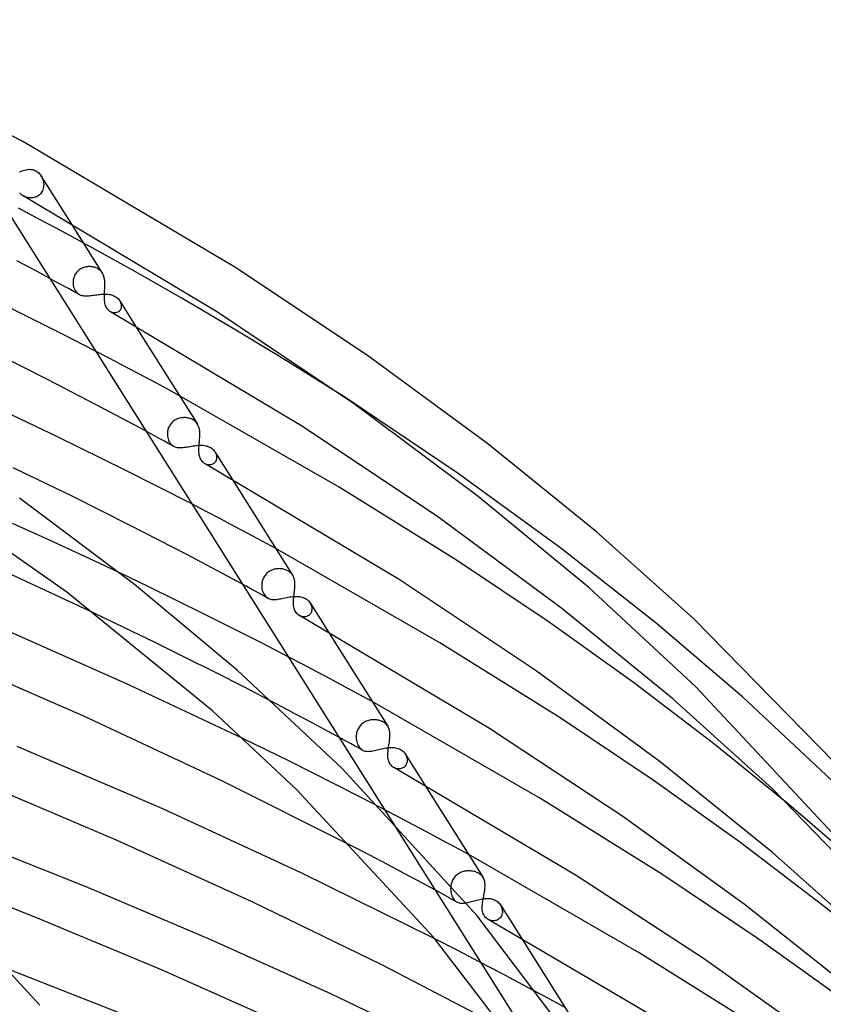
# Model space of a CAD drawing. Header units: millimetres. Extents: x -657 to 657, y -323 to 528.
# Tile 108 of 131: x 296 to 364, y 390 to 473. Entities that reach past the tile are written whole.
import ezdxf

# ---------------------------------------------------------------- set-up
doc = ezdxf.new("R2010")
doc.units = ezdxf.units.MM
doc.layers.add('HIDDEN', color=7, linetype='Continuous')
doc.layers.add('THICK', color=7, linetype='Continuous')

msp = doc.modelspace()

# ---------------------------------------------------------------- linework, layer by layer
at = {"layer": 'HIDDEN'}
for p, q in [((295.67, 460.14), (295.78, 460.185)), ((295.78, 460.185), (295.887, 460.225)), ((295.887, 460.225), (295.994, 460.262)), ((295.994, 460.262), (296.099, 460.293)), ((296.099, 460.293), (296.203, 460.318)), ((296.203, 460.318), (296.306, 460.338)), ((296.306, 460.338), (296.406, 460.351)), ((296.406, 460.351), (296.506, 460.357)), ((296.506, 460.357), (296.603, 460.356)), ((296.603, 460.356), (296.699, 460.347)), ((296.699, 460.347), (296.793, 460.33)), ((296.793, 460.33), (296.884, 460.305)), ((296.884, 460.305), (296.973, 460.271)), ((296.973, 460.271), (297.059, 460.228)), ((297.059, 460.228), (297.143, 460.176)), ((297.143, 460.176), (297.222, 460.116)), ((297.222, 460.116), (297.297, 460.048)), ((297.297, 460.048), (297.368, 459.973)), ((297.368, 459.973), (297.433, 459.892)), ((297.433, 459.892), (297.492, 459.804)), ((297.488, 459.81), (300.01, 455.805)), ((297.492, 459.804), (297.546, 459.71)), ((297.546, 459.71), (297.593, 459.612)), ((297.593, 459.612), (297.633, 459.51)), ((297.633, 459.51), (297.665, 459.404)), ((297.665, 459.404), (297.69, 459.297)), ((297.69, 459.297), (297.707, 459.187)), ((297.509, 458.363), (297.443, 458.282)), ((297.567, 458.452), (297.509, 458.363)), ((297.616, 458.548), (297.567, 458.452)), ((297.655, 458.648), (297.616, 458.548)), ((297.684, 458.752), (297.655, 458.648)), ((297.704, 458.858), (297.684, 458.752)), ((297.714, 458.967), (297.704, 458.858)), ((297.707, 459.187), (297.715, 459.077)), ((297.715, 459.077), (297.714, 458.967)), ((296.093, 458.051), (296.001, 458.096)), ((296.188, 458.014), (296.093, 458.051)), ((296.286, 457.983), (296.188, 458.014)), ((296.387, 457.961), (296.286, 457.983)), ((296.49, 457.946), (296.387, 457.961)), ((296.594, 457.939), (296.49, 457.946)), ((296.699, 457.941), (296.594, 457.939)), ((296.803, 457.951), (296.699, 457.941)), ((296.906, 457.97), (296.803, 457.951)), ((297.007, 457.999), (296.906, 457.97)), ((297.105, 458.037), (297.007, 457.999)), ((297.198, 458.084), (297.105, 458.037)), ((297.286, 458.141), (297.198, 458.084)), ((297.369, 458.207), (297.286, 458.141)), ((297.443, 458.282), (297.369, 458.207)), ((297.429, 456.089), (295.576, 457.064)), ((299.257, 455.116), (297.429, 456.089)), ((301.056, 454.145), (299.257, 455.116)), ((300.596, 451.742), (300.537, 451.681)), ((300.659, 451.8), (300.596, 451.742)), ((300.727, 451.853), (300.659, 451.8)), ((300.797, 451.902), (300.727, 451.853)), ((300.871, 451.946), (300.797, 451.902)), ((300.946, 451.985), (300.871, 451.946)), ((301.024, 452.019), (300.946, 451.985)), ((301.104, 452.048), (301.024, 452.019)), ((301.186, 452.073), (301.104, 452.048)), ((301.268, 452.092), (301.186, 452.073)), ((301.351, 452.107), (301.268, 452.092)), ((301.434, 452.117), (301.351, 452.107)), ((301.517, 452.122), (301.434, 452.117)), ((301.599, 452.123), (301.517, 452.122)), ((301.681, 452.12), (301.599, 452.123)), ((301.762, 452.112), (301.681, 452.12)), ((301.841, 452.1), (301.762, 452.112)), ((301.918, 452.084), (301.841, 452.1)), ((301.994, 452.065), (301.918, 452.084)), ((302.067, 452.041), (301.994, 452.065)), ((302.138, 452.014), (302.067, 452.041)), ((302.207, 451.984), (302.138, 452.014)), ((302.272, 451.95), (302.207, 451.984)), ((302.342, 451.908), (302.272, 451.95)), ((302.407, 451.863), (302.342, 451.908)), ((302.469, 451.813), (302.407, 451.863)), ((302.526, 451.76), (302.469, 451.813)), ((302.58, 451.703), (302.526, 451.76)), ((302.629, 451.642), (302.58, 451.703)), ((298.644, 450.904), (298.229, 451.128)), ((299.059, 450.679), (298.644, 450.904)), ((300.208, 450.932), (300.201, 450.852)), ((300.219, 451.012), (300.208, 450.932)), ((300.235, 451.091), (300.219, 451.012)), ((300.255, 451.171), (300.235, 451.091)), ((300.281, 451.249), (300.255, 451.171)), ((300.311, 451.326), (300.281, 451.249)), ((300.346, 451.402), (300.311, 451.326)), ((300.387, 451.476), (300.346, 451.402)), ((300.433, 451.548), (300.387, 451.476)), ((300.483, 451.616), (300.433, 451.548)), ((300.537, 451.681), (300.483, 451.616)), ((302.673, 451.577), (302.629, 451.642)), ((299.473, 450.453), (299.059, 450.679)), ((299.886, 450.228), (299.473, 450.453)), ((300.298, 450.002), (299.886, 450.228)), ((300.201, 450.852), (300.2, 450.737)), ((300.2, 450.737), (300.207, 450.623)), ((300.207, 450.623), (300.223, 450.511)), ((300.223, 450.511), (300.248, 450.403)), ((300.248, 450.403), (300.282, 450.299)), ((300.282, 450.299), (300.322, 450.202)), ((300.322, 450.202), (300.37, 450.111)), ((300.37, 450.111), (300.425, 450.028)), ((300.425, 450.028), (300.486, 449.953)), ((300.71, 449.776), (300.298, 450.002)), ((300.486, 449.953), (300.554, 449.886)), ((300.554, 449.886), (300.627, 449.828)), ((300.627, 449.828), (300.705, 449.779)), ((300.705, 449.779), (300.781, 449.741)), ((300.781, 449.741), (300.86, 449.711)), ((300.86, 449.711), (300.943, 449.687)), ((300.943, 449.687), (301.03, 449.669)), ((301.03, 449.669), (301.12, 449.656)), ((301.12, 449.656), (301.215, 449.649)), ((301.215, 449.649), (301.314, 449.647)), ((301.314, 449.647), (301.417, 449.65)), ((301.417, 449.65), (301.524, 449.656)), ((301.524, 449.656), (301.635, 449.666)), ((301.635, 449.666), (301.748, 449.679)), ((301.748, 449.679), (301.863, 449.694)), ((301.863, 449.694), (301.98, 449.71)), ((301.98, 449.71), (302.1, 449.726)), ((302.1, 449.726), (302.22, 449.743)), ((302.22, 449.743), (302.34, 449.758)), ((302.34, 449.758), (302.458, 449.772)), ((302.458, 449.772), (302.576, 449.783)), ((302.576, 449.783), (302.693, 449.791)), ((302.693, 449.791), (302.809, 449.796)), ((302.809, 449.796), (302.923, 449.797)), ((302.923, 449.797), (303.036, 449.793)), ((303.036, 449.793), (303.147, 449.784)), ((303.147, 449.784), (303.256, 449.77)), ((303.256, 449.77), (303.362, 449.75)), ((303.362, 449.75), (303.466, 449.723)), ((303.466, 449.723), (303.565, 449.691)), ((303.565, 449.691), (303.659, 449.652)), ((303.659, 449.652), (303.748, 449.607)), ((303.748, 449.607), (303.827, 449.559)), ((303.827, 449.559), (303.901, 449.506)), ((303.901, 449.506), (303.97, 449.448)), ((303.97, 449.448), (304.032, 449.386)), ((304.032, 449.386), (304.089, 449.319)), ((304.089, 449.319), (304.139, 449.25)), ((304.139, 449.25), (304.185, 449.171)), ((304.148, 449.236), (305.497, 447.093)), ((304.15, 448.39), (304.097, 448.337)), ((304.195, 448.452), (304.15, 448.39)), ((304.185, 449.171), (304.224, 449.089)), ((304.232, 448.52), (304.195, 448.452)), ((304.224, 449.089), (304.253, 449.005)), ((304.259, 448.593), (304.232, 448.52)), ((304.253, 449.005), (304.273, 448.921)), ((304.277, 448.671), (304.259, 448.593)), ((304.273, 448.921), (304.284, 448.836)), ((304.285, 448.752), (304.277, 448.671)), ((304.284, 448.836), (304.285, 448.752)), ((303.446, 448.261), (303.372, 448.298)), ((303.522, 448.233), (303.446, 448.261)), ((303.598, 448.214), (303.522, 448.233)), ((303.676, 448.203), (303.598, 448.214)), ((303.752, 448.202), (303.676, 448.203)), ((303.828, 448.21), (303.752, 448.202)), ((303.902, 448.228), (303.828, 448.21)), ((303.972, 448.255), (303.902, 448.228)), ((304.037, 448.292), (303.972, 448.255)), ((304.097, 448.337), (304.037, 448.292)), ((303.318, 444.338), (302.109, 444.967)), ((304.518, 443.709), (303.318, 444.338)), ((305.708, 443.08), (304.518, 443.709)), ((306.887, 442.451), (305.708, 443.08)), ((308.055, 441.824), (306.887, 442.451)), ((309.21, 441.198), (308.055, 441.824)), ((332.697, 434.68), (323.184, 441.059)), ((308.95, 439.199), (308.871, 439.158)), ((309.032, 439.234), (308.95, 439.199)), ((309.116, 439.265), (309.032, 439.234)), ((309.201, 439.29), (309.116, 439.265)), ((309.287, 439.31), (309.201, 439.29)), ((309.374, 439.325), (309.287, 439.31)), ((309.46, 439.336), (309.374, 439.325)), ((309.547, 439.341), (309.46, 439.336)), ((309.632, 439.341), (309.547, 439.341)), ((309.717, 439.338), (309.632, 439.341)), ((309.801, 439.329), (309.717, 439.338)), ((309.883, 439.317), (309.801, 439.329)), ((309.963, 439.3), (309.883, 439.317)), ((310.041, 439.28), (309.963, 439.3)), ((310.116, 439.256), (310.041, 439.28)), ((310.189, 439.228), (310.116, 439.256)), ((310.259, 439.197), (310.189, 439.228)), ((310.326, 439.162), (310.259, 439.197)), ((308.259, 438.419), (308.233, 438.336)), ((308.289, 438.501), (308.259, 438.419)), ((308.325, 438.581), (308.289, 438.501)), ((308.367, 438.66), (308.325, 438.581)), ((308.414, 438.736), (308.367, 438.66)), ((308.466, 438.809), (308.414, 438.736)), ((308.522, 438.878), (308.466, 438.809)), ((308.584, 438.943), (308.522, 438.878)), ((308.649, 439.004), (308.584, 438.943)), ((308.72, 439.06), (308.649, 439.004)), ((308.794, 439.112), (308.72, 439.06)), ((308.871, 439.158), (308.794, 439.112)), ((310.407, 439.113), (310.326, 439.162)), ((310.483, 439.059), (310.407, 439.113)), ((310.552, 438.999), (310.483, 439.059)), ((310.616, 438.935), (310.552, 438.999)), ((310.674, 438.866), (310.616, 438.935)), ((310.725, 438.792), (310.674, 438.866)), ((306.769, 437.972), (306.382, 438.182)), ((307.156, 437.762), (306.769, 437.972)), ((307.542, 437.552), (307.156, 437.762)), ((307.927, 437.341), (307.542, 437.552)), ((308.188, 438.082), (308.183, 437.998)), ((308.183, 437.998), (308.184, 437.878)), ((308.184, 437.878), (308.194, 437.76)), ((308.198, 438.166), (308.188, 438.082)), ((308.194, 437.76), (308.212, 437.646)), ((308.213, 438.251), (308.198, 438.166)), ((308.212, 437.646), (308.239, 437.537)), ((308.233, 438.336), (308.213, 438.251)), ((308.239, 437.537), (308.274, 437.434)), ((308.312, 437.131), (307.927, 437.341)), ((308.274, 437.434), (308.315, 437.337)), ((308.696, 436.92), (308.312, 437.131)), ((308.315, 437.337), (308.364, 437.247)), ((308.364, 437.247), (308.419, 437.165)), ((308.419, 437.165), (308.48, 437.09)), ((308.48, 437.09), (308.547, 437.025)), ((308.547, 437.025), (308.618, 436.969)), ((308.618, 436.969), (308.693, 436.921)), ((308.693, 436.921), (308.768, 436.885)), ((308.768, 436.885), (308.847, 436.855)), ((308.847, 436.855), (308.929, 436.832)), ((308.929, 436.832), (309.015, 436.815)), ((309.015, 436.815), (309.106, 436.804)), ((309.106, 436.804), (309.201, 436.799)), ((309.201, 436.799), (309.301, 436.8)), ((309.301, 436.8), (309.405, 436.805)), ((309.405, 436.805), (309.514, 436.814)), ((309.514, 436.814), (309.625, 436.828)), ((309.625, 436.828), (309.74, 436.844)), ((309.74, 436.844), (309.857, 436.863)), ((309.857, 436.863), (309.978, 436.883)), ((309.978, 436.883), (310.1, 436.904)), ((310.1, 436.904), (310.222, 436.925)), ((310.222, 436.925), (310.344, 436.945)), ((310.344, 436.945), (310.466, 436.963)), ((310.466, 436.963), (310.588, 436.979)), ((310.588, 436.979), (310.71, 436.991)), ((310.71, 436.991), (310.83, 437)), ((310.83, 437), (310.949, 437.004)), ((310.949, 437.004), (311.066, 437.003)), ((311.066, 437.003), (311.181, 436.997)), ((311.181, 436.997), (311.295, 436.984)), ((311.295, 436.984), (311.404, 436.965)), ((311.404, 436.965), (311.51, 436.94)), ((311.51, 436.94), (311.612, 436.907)), ((311.612, 436.907), (311.708, 436.868)), ((311.708, 436.868), (311.8, 436.822)), ((311.8, 436.822), (311.878, 436.774)), ((311.878, 436.774), (311.952, 436.721)), ((311.952, 436.721), (312.021, 436.664)), ((312.021, 436.664), (312.083, 436.601)), ((312.083, 436.601), (312.14, 436.534)), ((312.14, 436.534), (312.191, 436.464)), ((312.191, 436.464), (312.235, 436.391)), ((312.203, 436.446), (313.656, 434.139)), ((312.235, 436.391), (312.272, 436.315)), ((312.272, 436.315), (312.302, 436.238)), ((312.302, 436.238), (312.325, 436.159)), ((312.325, 436.159), (312.34, 436.079)), ((312.347, 435.921), (312.338, 435.844)), ((312.34, 436.079), (312.347, 435.999)), ((312.347, 435.999), (312.347, 435.921)), ((311.426, 435.407), (311.358, 435.442)), ((311.497, 435.378), (311.426, 435.407)), ((311.569, 435.357), (311.497, 435.378)), ((311.643, 435.343), (311.569, 435.357)), ((311.717, 435.337), (311.643, 435.343)), ((311.791, 435.339), (311.717, 435.337)), ((311.863, 435.349), (311.791, 435.339)), ((311.933, 435.367), (311.863, 435.349)), ((312, 435.392), (311.933, 435.367)), ((312.064, 435.426), (312, 435.392)), ((312.123, 435.468), (312.064, 435.426)), ((312.176, 435.516), (312.123, 435.468)), ((312.223, 435.571), (312.176, 435.516)), ((312.263, 435.632), (312.223, 435.571)), ((312.296, 435.699), (312.263, 435.632)), ((312.321, 435.77), (312.296, 435.699)), ((312.338, 435.844), (312.321, 435.77)), ((341.472, 428.3), (332.697, 434.68)), ((311.466, 431.4), (310.256, 432.032)), ((312.667, 430.769), (311.466, 431.4)), ((298.157, 428.992), (295.078, 430.389)), ((313.859, 430.138), (312.667, 430.769)), ((315.039, 429.507), (313.859, 430.138)), ((316.208, 428.878), (315.039, 429.507)), ((301.185, 427.592), (298.157, 428.992)), ((317.364, 428.25), (316.208, 428.878)), ((304.154, 426.193), (301.185, 427.592)), ((349.523, 421.953), (341.472, 428.3)), ((316.392, 425.915), (316.345, 425.835)), ((316.445, 425.992), (316.392, 425.915)), ((316.503, 426.066), (316.445, 425.992)), ((316.566, 426.134), (316.503, 426.066)), ((316.634, 426.198), (316.566, 426.134)), ((316.706, 426.258), (316.634, 426.198)), ((316.782, 426.313), (316.706, 426.258)), ((316.863, 426.362), (316.782, 426.313)), ((316.945, 426.405), (316.863, 426.362)), ((317.03, 426.443), (316.945, 426.405)), ((317.118, 426.476), (317.03, 426.443)), ((317.206, 426.502), (317.118, 426.476)), ((317.296, 426.524), (317.206, 426.502)), ((317.387, 426.54), (317.296, 426.524)), ((317.478, 426.551), (317.387, 426.54)), ((317.568, 426.556), (317.478, 426.551)), ((317.658, 426.557), (317.568, 426.556)), ((317.746, 426.553), (317.658, 426.557)), ((317.834, 426.545), (317.746, 426.553)), ((317.92, 426.532), (317.834, 426.545)), ((318.003, 426.515), (317.92, 426.532)), ((318.084, 426.494), (318.003, 426.515)), ((318.163, 426.469), (318.084, 426.494)), ((318.239, 426.44), (318.163, 426.469)), ((318.312, 426.408), (318.239, 426.44)), ((318.381, 426.372), (318.312, 426.408)), ((318.462, 426.323), (318.381, 426.372)), ((318.537, 426.269), (318.462, 426.323)), ((318.606, 426.211), (318.537, 426.269)), ((318.669, 426.148), (318.606, 426.211)), ((318.726, 426.08), (318.669, 426.148)), ((318.776, 426.009), (318.726, 426.08)), ((314.896, 425.04), (314.536, 425.235)), ((315.255, 424.845), (314.896, 425.04)), ((316.171, 425.23), (316.168, 425.142)), ((316.168, 425.142), (316.171, 425.011)), ((316.18, 425.318), (316.171, 425.23)), ((316.194, 425.406), (316.18, 425.318)), ((316.213, 425.494), (316.194, 425.406)), ((316.237, 425.582), (316.213, 425.494)), ((316.267, 425.668), (316.237, 425.582)), ((316.303, 425.753), (316.267, 425.668)), ((316.345, 425.835), (316.303, 425.753)), ((315.613, 424.649), (315.255, 424.845)), ((315.971, 424.454), (315.613, 424.649)), ((316.329, 424.258), (315.971, 424.454)), ((316.171, 425.011), (316.185, 424.882)), ((316.185, 424.882), (316.209, 424.759)), ((316.209, 424.759), (316.242, 424.642)), ((316.242, 424.642), (316.283, 424.533)), ((316.283, 424.533), (316.332, 424.431)), ((316.686, 424.061), (316.329, 424.258)), ((316.332, 424.431), (316.389, 424.338)), ((316.389, 424.338), (316.452, 424.254)), ((316.452, 424.254), (316.521, 424.182)), ((318.633, 424.18), (318.758, 424.196)), ((318.758, 424.196), (318.881, 424.207)), ((318.881, 424.207), (319.002, 424.214)), ((319.002, 424.214), (319.12, 424.215)), ((319.12, 424.215), (319.236, 424.21)), ((319.236, 424.21), (319.348, 424.198)), ((319.348, 424.198), (319.457, 424.18)), ((316.521, 424.182), (316.595, 424.12)), ((316.595, 424.12), (316.673, 424.069)), ((316.673, 424.069), (316.749, 424.03)), ((316.749, 424.03), (316.828, 424)), ((316.828, 424), (316.912, 423.977)), ((316.912, 423.977), (317.001, 423.96)), ((317.001, 423.96), (317.094, 423.951)), ((317.094, 423.951), (317.192, 423.948)), ((317.192, 423.948), (317.295, 423.951)), ((317.295, 423.951), (317.403, 423.959)), ((317.403, 423.959), (317.515, 423.973)), ((317.515, 423.973), (317.63, 423.99)), ((317.63, 423.99), (317.749, 424.012)), ((317.749, 424.012), (317.872, 424.035)), ((317.872, 424.035), (317.998, 424.061)), ((317.998, 424.061), (318.124, 424.087)), ((318.124, 424.087), (318.251, 424.113)), ((318.251, 424.113), (318.378, 424.138)), ((318.378, 424.138), (318.506, 424.16)), ((318.506, 424.16), (318.633, 424.18)), ((319.457, 424.18), (319.562, 424.156)), ((319.562, 424.156), (319.663, 424.124)), ((319.663, 424.124), (319.759, 424.085)), ((319.759, 424.085), (319.85, 424.039)), ((319.85, 424.039), (319.927, 423.993)), ((319.927, 423.993), (320, 423.941)), ((320, 423.941), (320.067, 423.884)), ((320.067, 423.884), (320.13, 423.822)), ((320.13, 423.822), (320.187, 423.757)), ((320.187, 423.757), (320.238, 423.687)), ((320.238, 423.687), (320.283, 423.613)), ((320.255, 423.66), (321.815, 421.184)), ((320.283, 423.613), (320.322, 423.536)), ((320.322, 423.536), (320.354, 423.456)), ((320.354, 423.456), (320.379, 423.375)), ((320.379, 423.375), (320.397, 423.293)), ((304.56, 421.563), (301.927, 422.822)), ((319.412, 422.55), (319.34, 422.588)), ((319.485, 422.52), (319.412, 422.55)), ((320.009, 422.524), (319.937, 422.5)), ((320.076, 422.556), (320.009, 422.524)), ((320.139, 422.596), (320.076, 422.556)), ((320.197, 422.643), (320.139, 422.596)), ((320.249, 422.697), (320.197, 422.643)), ((320.295, 422.758), (320.249, 422.697)), ((320.334, 422.824), (320.295, 422.758)), ((320.364, 422.895), (320.334, 422.824)), ((320.387, 422.97), (320.364, 422.895)), ((320.401, 423.048), (320.387, 422.97)), ((320.397, 423.293), (320.406, 423.211)), ((320.408, 423.129), (320.401, 423.048)), ((320.406, 423.211), (320.408, 423.129)), ((319.56, 422.498), (319.485, 422.52)), ((319.636, 422.483), (319.56, 422.498)), ((319.712, 422.475), (319.636, 422.483)), ((319.788, 422.475), (319.712, 422.475)), ((319.864, 422.483), (319.788, 422.475)), ((319.937, 422.5), (319.864, 422.483)), ((356.842, 415.7), (349.523, 421.953)), ((307.149, 420.305), (304.56, 421.563)), ((309.689, 419.05), (307.149, 420.305)), ((312.203, 417.787), (309.689, 419.05)), ((319.615, 418.462), (318.403, 419.096)), ((320.817, 417.828), (319.615, 418.462)), ((314.697, 416.514), (312.203, 417.787)), ((322.01, 417.195), (320.817, 417.828)), ((323.191, 416.563), (322.01, 417.195)), ((317.17, 415.23), (314.697, 416.514)), ((324.361, 415.932), (323.191, 416.563)), ((325.519, 415.302), (324.361, 415.932)), ((364.36, 408.658), (356.842, 415.7)), ((324.617, 413.389), (324.548, 413.322)), ((324.691, 413.452), (324.617, 413.389)), ((324.77, 413.51), (324.691, 413.452)), ((324.853, 413.562), (324.77, 413.51)), ((324.939, 413.608), (324.853, 413.562)), ((325.028, 413.649), (324.939, 413.608)), ((325.118, 413.683), (325.028, 413.649)), ((325.211, 413.712), (325.118, 413.683)), ((325.304, 413.734), (325.211, 413.712)), ((325.399, 413.752), (325.304, 413.734)), ((325.494, 413.763), (325.399, 413.752)), ((325.588, 413.769), (325.494, 413.763)), ((325.682, 413.771), (325.588, 413.769)), ((325.775, 413.767), (325.682, 413.771)), ((325.866, 413.758), (325.775, 413.767)), ((325.956, 413.745), (325.866, 413.758)), ((326.044, 413.727), (325.956, 413.745)), ((326.129, 413.705), (326.044, 413.727)), ((326.211, 413.679), (326.129, 413.705)), ((326.29, 413.65), (326.211, 413.679)), ((326.366, 413.616), (326.29, 413.65)), ((326.439, 413.578), (326.366, 413.616)), ((326.518, 413.531), (326.439, 413.578)), ((326.592, 413.478), (326.518, 413.531)), ((326.66, 413.421), (326.592, 413.478)), ((326.722, 413.36), (326.66, 413.421)), ((326.778, 413.294), (326.722, 413.36)), ((324.177, 412.558), (324.165, 412.466)), ((324.195, 412.65), (324.177, 412.558)), ((324.218, 412.741), (324.195, 412.65)), ((324.248, 412.832), (324.218, 412.741)), ((324.283, 412.92), (324.248, 412.832)), ((324.324, 413.007), (324.283, 412.92)), ((324.371, 413.09), (324.324, 413.007)), ((324.424, 413.171), (324.371, 413.09)), ((324.484, 413.249), (324.424, 413.171)), ((324.548, 413.322), (324.484, 413.249)), ((326.827, 413.225), (326.778, 413.294)), ((316.541, 411.227), (314.566, 412.191)), ((323.023, 412.108), (322.69, 412.288)), ((323.355, 411.927), (323.023, 412.108)), ((323.686, 411.746), (323.355, 411.927)), ((324.018, 411.564), (323.686, 411.746)), ((324.158, 412.375), (324.156, 412.285)), ((324.156, 412.285), (324.161, 412.162)), ((324.165, 412.466), (324.158, 412.375)), ((324.161, 412.162), (324.175, 412.042)), ((324.175, 412.042), (324.197, 411.925)), ((324.197, 411.925), (324.228, 411.811)), ((324.228, 411.811), (324.267, 411.702)), ((324.267, 411.702), (324.314, 411.598)), ((318.51, 410.255), (316.541, 411.227)), ((324.349, 411.383), (324.018, 411.564)), ((324.314, 411.598), (324.368, 411.502)), ((324.679, 411.201), (324.349, 411.383)), ((324.368, 411.502), (324.429, 411.416)), ((324.429, 411.416), (324.497, 411.34)), ((324.497, 411.34), (324.57, 411.274)), ((324.57, 411.274), (324.65, 411.218)), ((324.65, 411.218), (324.725, 411.178)), ((324.725, 411.178), (324.803, 411.146)), ((324.803, 411.146), (324.885, 411.123)), ((324.885, 411.123), (324.972, 411.106)), ((324.972, 411.106), (325.062, 411.097)), ((325.062, 411.097), (325.156, 411.095)), ((325.156, 411.095), (325.255, 411.098)), ((325.255, 411.098), (325.357, 411.108)), ((325.357, 411.108), (325.464, 411.122)), ((325.464, 411.122), (325.575, 411.141)), ((325.575, 411.141), (325.69, 411.164)), ((325.69, 411.164), (325.808, 411.19)), ((325.808, 411.19), (325.928, 411.218)), ((325.928, 411.218), (326.05, 411.247)), ((326.05, 411.247), (326.174, 411.277)), ((326.174, 411.277), (326.299, 411.307)), ((326.299, 411.307), (326.425, 411.335)), ((326.425, 411.335), (326.549, 411.36)), ((326.549, 411.36), (326.672, 411.382)), ((326.672, 411.382), (326.793, 411.401)), ((326.793, 411.401), (326.913, 411.416)), ((326.913, 411.416), (327.032, 411.425)), ((327.032, 411.425), (327.149, 411.429)), ((327.149, 411.429), (327.265, 411.427)), ((327.265, 411.427), (327.379, 411.418)), ((327.379, 411.418), (327.49, 411.402)), ((327.49, 411.402), (327.599, 411.378)), ((327.599, 411.378), (327.704, 411.347)), ((327.704, 411.347), (327.804, 411.307)), ((327.804, 411.307), (327.899, 411.26)), ((327.899, 411.26), (327.974, 411.214)), ((327.974, 411.214), (328.045, 411.164)), ((328.045, 411.164), (328.111, 411.108)), ((328.111, 411.108), (328.173, 411.048)), ((328.173, 411.048), (328.229, 410.984)), ((328.229, 410.984), (328.281, 410.916)), ((328.281, 410.916), (328.33, 410.837)), ((328.306, 410.876), (329.973, 408.23)), ((320.47, 409.275), (318.51, 410.255)), ((328.33, 410.837), (328.373, 410.755)), ((328.373, 410.755), (328.408, 410.669)), ((328.419, 410.063), (328.385, 409.986)), ((328.408, 410.669), (328.435, 410.582)), ((328.444, 410.145), (328.419, 410.063)), ((328.435, 410.582), (328.454, 410.494)), ((328.459, 410.229), (328.444, 410.145)), ((328.454, 410.494), (328.465, 410.405)), ((328.466, 410.316), (328.459, 410.229)), ((328.465, 410.405), (328.466, 410.316)), ((322.417, 408.29), (320.47, 409.275)), ((327.391, 409.697), (327.317, 409.737)), ((327.468, 409.665), (327.391, 409.697)), ((327.547, 409.64), (327.468, 409.665)), ((327.627, 409.623), (327.547, 409.64)), ((327.709, 409.614), (327.627, 409.623)), ((327.791, 409.614), (327.709, 409.614)), ((327.872, 409.622), (327.791, 409.614)), ((327.952, 409.638), (327.872, 409.622)), ((328.029, 409.663), (327.952, 409.638)), ((328.103, 409.697), (328.029, 409.663)), ((328.172, 409.74), (328.103, 409.697)), ((328.236, 409.791), (328.172, 409.74)), ((328.293, 409.849), (328.236, 409.791)), ((328.343, 409.914), (328.293, 409.849)), ((328.385, 409.986), (328.343, 409.914)), ((324.349, 407.3), (322.417, 408.29)), ((326.264, 406.308), (324.349, 407.3)), ((327.764, 405.523), (326.551, 406.158)), ((365.17, 402.802), (360.764, 406.587)), ((326.823, 405.726), (356.833, 358.075)), ((328.967, 404.887), (327.764, 405.523)), ((330.161, 404.252), (328.967, 404.887)), ((331.344, 403.618), (330.161, 404.252)), ((332.515, 402.985), (331.344, 403.618)), ((325.31, 402.296), (323.814, 403.077)), ((333.674, 402.354), (332.515, 402.985)), ((326.799, 401.512), (325.31, 402.296)), ((328.279, 400.724), (326.799, 401.512)), ((333.041, 400.858), (332.948, 400.817)), ((333.136, 400.894), (333.041, 400.858)), ((333.232, 400.923), (333.136, 400.894)), ((333.329, 400.946), (333.232, 400.923)), ((333.427, 400.963), (333.329, 400.946)), ((333.526, 400.975), (333.427, 400.963)), ((333.624, 400.981), (333.526, 400.975)), ((333.721, 400.981), (333.624, 400.981)), ((333.817, 400.977), (333.721, 400.981)), ((333.911, 400.967), (333.817, 400.977)), ((334.004, 400.953), (333.911, 400.967)), ((334.094, 400.935), (334.004, 400.953)), ((334.182, 400.912), (334.094, 400.935)), ((334.266, 400.885), (334.182, 400.912)), ((334.347, 400.854), (334.266, 400.885)), ((329.753, 399.933), (328.279, 400.724)), ((332.269, 400.095), (332.234, 400.001)), ((332.311, 400.186), (332.269, 400.095)), ((332.359, 400.275), (332.311, 400.186)), ((332.414, 400.359), (332.359, 400.275)), ((332.475, 400.441), (332.414, 400.359)), ((332.542, 400.517), (332.475, 400.441)), ((332.614, 400.589), (332.542, 400.517)), ((332.691, 400.655), (332.614, 400.589)), ((332.773, 400.715), (332.691, 400.655)), ((332.859, 400.769), (332.773, 400.715)), ((332.948, 400.817), (332.859, 400.769)), ((334.424, 400.82), (334.347, 400.854)), ((334.498, 400.782), (334.424, 400.82)), ((334.577, 400.734), (334.498, 400.782)), ((334.65, 400.682), (334.577, 400.734)), ((334.718, 400.626), (334.65, 400.682)), ((334.779, 400.566), (334.718, 400.626)), ((334.834, 400.502), (334.779, 400.566)), ((334.883, 400.434), (334.834, 400.502)), ((331.218, 399.138), (329.753, 399.933)), ((332.148, 399.521), (332.147, 399.426)), ((332.147, 399.426), (332.154, 399.311)), ((332.153, 399.617), (332.148, 399.521)), ((332.164, 399.713), (332.153, 399.617)), ((332.154, 399.311), (332.168, 399.197)), ((332.181, 399.81), (332.164, 399.713)), ((332.168, 399.197), (332.189, 399.086)), ((332.204, 399.906), (332.181, 399.81)), ((332.234, 400.001), (332.204, 399.906)), ((332.676, 398.339), (331.218, 399.138)), ((332.189, 399.086), (332.217, 398.979)), ((332.217, 398.979), (332.252, 398.875)), ((332.252, 398.875), (332.293, 398.777)), ((332.293, 398.777), (332.34, 398.686)), ((332.34, 398.686), (332.392, 398.602)), ((332.392, 398.602), (332.449, 398.527)), ((332.449, 398.527), (332.512, 398.461)), ((332.512, 398.461), (332.579, 398.403)), ((332.579, 398.403), (332.65, 398.354)), ((333.8, 398.354), (333.911, 398.384)), ((333.911, 398.384), (334.025, 398.415)), ((334.025, 398.415), (334.142, 398.448)), ((334.142, 398.448), (334.258, 398.479)), ((334.258, 398.479), (334.375, 398.51)), ((334.375, 398.51), (334.492, 398.539)), ((334.492, 398.539), (334.608, 398.566)), ((334.608, 398.566), (334.724, 398.59)), ((334.724, 398.59), (334.838, 398.61)), ((334.838, 398.61), (334.951, 398.627)), ((334.951, 398.627), (335.062, 398.638)), ((335.062, 398.638), (335.171, 398.645)), ((335.171, 398.645), (335.278, 398.646)), ((335.278, 398.646), (335.382, 398.642)), ((335.382, 398.642), (335.484, 398.632)), ((335.484, 398.632), (335.583, 398.615)), ((335.583, 398.615), (335.679, 398.592)), ((335.679, 398.592), (335.772, 398.562)), ((335.772, 398.562), (335.861, 398.526)), ((335.861, 398.526), (335.946, 398.483)), ((335.946, 398.483), (336.028, 398.433)), ((336.028, 398.433), (336.106, 398.375)), ((336.106, 398.375), (336.179, 398.312)), ((332.65, 398.354), (332.718, 398.318)), ((332.718, 398.318), (332.789, 398.289)), ((332.789, 398.289), (332.863, 398.267)), ((332.863, 398.267), (332.941, 398.251)), ((332.941, 398.251), (333.022, 398.242)), ((333.022, 398.242), (333.106, 398.239)), ((333.106, 398.239), (333.194, 398.242)), ((333.194, 398.242), (333.285, 398.25)), ((333.285, 398.25), (333.381, 398.262)), ((333.381, 398.262), (333.48, 398.28)), ((333.48, 398.28), (333.584, 398.302)), ((333.584, 398.302), (333.691, 398.327)), ((333.691, 398.327), (333.8, 398.354)), ((336.179, 398.312), (336.246, 398.243)), ((336.246, 398.243), (336.306, 398.168)), ((336.306, 398.168), (336.36, 398.089)), ((336.356, 398.096), (338.132, 395.275)), ((336.36, 398.089), (336.408, 398.004)), ((336.408, 398.004), (336.448, 397.916)), ((336.448, 397.916), (336.48, 397.825)), ((336.48, 397.825), (336.503, 397.732)), ((336.503, 397.732), (336.518, 397.638)), ((336.518, 397.638), (336.524, 397.543)), ((336.524, 397.543), (336.52, 397.449)), ((335.4, 396.831), (335.321, 396.87)), ((335.483, 396.799), (335.4, 396.831)), ((335.568, 396.775), (335.483, 396.799)), ((335.655, 396.76), (335.568, 396.775)), ((335.744, 396.754), (335.655, 396.76)), ((335.832, 396.756), (335.744, 396.754)), ((335.919, 396.768), (335.832, 396.756)), ((336.004, 396.789), (335.919, 396.768)), ((336.086, 396.82), (336.004, 396.789)), ((336.164, 396.86), (336.086, 396.82)), ((336.236, 396.909), (336.164, 396.86)), ((336.302, 396.967), (336.236, 396.909)), ((336.36, 397.033), (336.302, 396.967)), ((336.411, 397.106), (336.36, 397.033)), ((336.452, 397.185), (336.411, 397.106)), ((336.484, 397.27), (336.452, 397.185)), ((336.507, 397.358), (336.484, 397.27)), ((336.52, 397.449), (336.507, 397.358)), ((332.696, 394.262), (330.807, 395.233)), ((334.568, 393.289), (332.696, 394.262)), ((336.42, 392.315), (334.568, 393.289)), ((338.249, 391.343), (336.42, 392.315)), ((340.053, 390.372), (338.249, 391.343)), ((341.829, 389.405), (340.053, 390.372))]:
    msp.add_line(p, q, dxfattribs=at)
at = {"layer": 'THICK'}
for p, q in [((295.945, 462.705), (275.855, 473.022)), ((313.888, 452.081), (295.945, 462.705)), ((294.199, 457.527), (326.823, 405.726)), ((295.729, 458.307), (295.687, 458.356)), ((295.774, 458.26), (295.729, 458.307)), ((295.824, 458.216), (295.774, 458.26)), ((295.877, 458.175), (295.824, 458.216)), ((295.932, 458.137), (295.877, 458.175)), ((295.991, 458.102), (295.932, 458.137)), ((312.408, 448.281), (295.991, 458.102)), ((300.01, 455.805), (302.677, 451.572)), ((305.1, 451.911), (301.056, 454.145)), ((296.842, 451.873), (295.448, 452.614)), ((298.229, 451.128), (296.842, 451.873)), ((309.339, 449.482), (305.1, 451.911)), ((325.102, 444.6), (313.888, 452.081)), ((302.709, 451.516), (302.673, 451.577)), ((302.742, 451.452), (302.709, 451.516)), ((302.771, 451.386), (302.742, 451.452)), ((302.797, 451.316), (302.771, 451.386)), ((302.819, 451.244), (302.797, 451.316)), ((302.838, 451.17), (302.819, 451.244)), ((302.853, 451.092), (302.838, 451.17)), ((302.866, 451.012), (302.853, 451.092)), ((302.876, 450.929), (302.866, 451.012)), ((302.883, 450.844), (302.876, 450.929)), ((302.865, 450.016), (302.87, 450.11)), ((302.87, 450.11), (302.876, 450.204)), ((302.876, 450.204), (302.881, 450.299)), ((302.881, 450.299), (302.885, 450.394)), ((302.887, 450.757), (302.883, 450.844)), ((302.885, 450.394), (302.888, 450.487)), ((302.889, 450.668), (302.887, 450.757)), ((302.888, 450.487), (302.89, 450.578)), ((302.89, 450.578), (302.889, 450.668)), ((296.494, 447.823), (293.647, 449.232)), ((302.849, 449.556), (302.85, 449.646)), ((302.85, 449.467), (302.849, 449.556)), ((302.85, 449.646), (302.852, 449.737)), ((302.853, 449.379), (302.85, 449.467)), ((302.852, 449.737), (302.856, 449.83)), ((302.862, 449.258), (302.853, 449.379)), ((302.856, 449.83), (302.86, 449.922)), ((302.86, 449.922), (302.865, 450.016)), ((302.876, 449.14), (302.862, 449.258)), ((313.555, 446.998), (309.339, 449.482)), ((302.897, 449.025), (302.876, 449.14)), ((302.924, 448.916), (302.897, 449.025)), ((302.958, 448.813), (302.924, 448.916)), ((302.999, 448.716), (302.958, 448.813)), ((303.046, 448.626), (302.999, 448.716)), ((303.101, 448.543), (303.046, 448.626)), ((303.162, 448.468), (303.101, 448.543)), ((303.228, 448.402), (303.162, 448.468)), ((303.298, 448.345), (303.228, 448.402)), ((299.318, 446.4), (296.494, 447.823)), ((303.372, 448.298), (303.298, 448.345)), ((319.621, 438.592), (303.376, 448.296)), ((324.015, 440.473), (312.408, 448.281)), ((305.497, 447.093), (310.728, 438.788)), ((317.435, 444.659), (313.555, 446.998)), ((302.109, 444.967), (299.318, 446.4)), ((297.976, 442.598), (293.677, 444.759)), ((320.665, 442.663), (317.435, 444.659)), ((335.285, 437.114), (325.102, 444.6)), ((302.212, 440.405), (297.976, 442.598)), ((323.184, 441.059), (320.665, 442.663)), ((322.715, 433.445), (309.21, 441.198)), ((298.884, 437.728), (293.047, 440.491)), ((306.382, 438.182), (302.212, 440.405)), ((334.477, 432.673), (324.015, 440.473)), ((310.763, 438.727), (310.725, 438.792)), ((310.797, 438.659), (310.763, 438.727)), ((310.827, 438.588), (310.797, 438.659)), ((310.852, 438.515), (310.827, 438.588)), ((310.873, 438.44), (310.852, 438.515)), ((310.89, 438.361), (310.873, 438.44)), ((310.904, 438.28), (310.89, 438.361)), ((331.134, 430.891), (319.621, 438.592)), ((304.62, 434.907), (298.884, 437.728)), ((310.915, 438.197), (310.904, 438.28)), ((310.904, 437.458), (310.911, 437.555)), ((310.911, 437.555), (310.918, 437.651)), ((310.922, 438.112), (310.915, 438.197)), ((310.918, 437.651), (310.923, 437.747)), ((310.926, 438.024), (310.922, 438.112)), ((310.923, 437.747), (310.926, 437.842)), ((310.927, 437.934), (310.926, 438.024)), ((310.926, 437.842), (310.927, 437.934)), ((310.848, 436.605), (310.849, 436.695)), ((310.849, 436.695), (310.852, 436.786)), ((310.852, 436.786), (310.856, 436.879)), ((310.856, 436.879), (310.863, 436.974)), ((310.863, 436.974), (310.87, 437.069)), ((310.87, 437.069), (310.878, 437.166)), ((310.878, 437.166), (310.887, 437.264)), ((310.887, 437.264), (310.895, 437.361)), ((310.895, 437.361), (310.904, 437.458)), ((344.477, 429.666), (335.285, 437.114)), ((299.683, 424.573), (282.978, 436.252)), ((310.85, 436.517), (310.848, 436.605)), ((310.855, 436.41), (310.85, 436.517)), ((310.865, 436.305), (310.855, 436.41)), ((310.881, 436.203), (310.865, 436.305)), ((310.902, 436.103), (310.881, 436.203)), ((310.928, 436.008), (310.902, 436.103)), ((310.961, 435.916), (310.928, 436.008)), ((311.001, 435.828), (310.961, 435.916)), ((300.169, 432.653), (295.147, 435.083)), ((311.047, 435.747), (311.001, 435.828)), ((311.099, 435.672), (311.047, 435.747)), ((311.156, 435.604), (311.099, 435.672)), ((311.219, 435.543), (311.156, 435.604)), ((311.286, 435.488), (311.219, 435.543)), ((311.358, 435.442), (311.286, 435.488)), ((327.788, 425.639), (311.367, 435.437)), ((310.256, 432.032), (304.62, 434.907)), ((313.656, 434.139), (318.78, 426.002)), ((332.642, 427.275), (322.715, 433.445)), ((305.038, 430.219), (300.169, 432.653)), ((343.825, 424.95), (334.477, 432.673)), ((305.404, 425.213), (295.657, 432.514)), ((341.555, 423.197), (331.134, 430.891)), ((309.827, 427.746), (305.038, 430.219)), ((352.711, 422.307), (344.477, 429.666)), ((314.536, 425.235), (309.827, 427.746)), ((331.235, 420.274), (317.364, 428.25)), ((340.392, 422.082), (332.642, 427.275)), ((301.927, 422.822), (295.019, 426.028)), ((306.559, 425.04), (304.154, 426.193)), ((318.814, 425.945), (318.776, 426.009)), ((318.847, 425.879), (318.814, 425.945)), ((318.875, 425.81), (318.847, 425.879)), ((314.099, 417.98), (305.404, 425.213)), ((308.958, 423.872), (306.559, 425.04)), ((318.9, 425.739), (318.875, 425.81)), ((318.92, 425.665), (318.9, 425.739)), ((318.937, 425.588), (318.92, 425.665)), ((318.95, 425.509), (318.937, 425.588)), ((318.959, 425.428), (318.95, 425.509)), ((318.965, 425.344), (318.959, 425.428)), ((318.96, 424.983), (318.965, 425.077)), ((318.968, 425.257), (318.965, 425.344)), ((318.965, 425.077), (318.968, 425.168)), ((318.968, 425.168), (318.968, 425.257)), ((339.372, 417.918), (327.788, 425.639)), ((311.986, 414.511), (299.683, 424.573)), ((318.866, 424.115), (318.876, 424.21)), ((318.876, 424.21), (318.887, 424.306)), ((318.887, 424.306), (318.898, 424.403)), ((318.898, 424.403), (318.91, 424.502)), ((318.91, 424.502), (318.922, 424.6)), ((318.922, 424.6), (318.933, 424.697)), ((318.933, 424.697), (318.944, 424.793)), ((318.944, 424.793), (318.952, 424.889)), ((318.952, 424.889), (318.96, 424.983)), ((352.895, 416.557), (343.825, 424.95)), ((311.347, 422.69), (308.958, 423.872)), ((318.843, 423.746), (318.845, 423.836)), ((318.843, 423.657), (318.843, 423.746)), ((318.847, 423.54), (318.843, 423.657)), ((318.845, 423.836), (318.85, 423.928)), ((318.857, 423.427), (318.847, 423.54)), ((318.85, 423.928), (318.857, 424.02)), ((318.857, 424.02), (318.866, 424.115)), ((318.874, 423.316), (318.857, 423.427)), ((313.721, 421.498), (311.347, 422.69)), ((318.897, 423.21), (318.874, 423.316)), ((318.928, 423.108), (318.897, 423.21)), ((318.967, 423.012), (318.928, 423.108)), ((319.013, 422.923), (318.967, 423.012)), ((319.066, 422.841), (319.013, 422.923)), ((319.126, 422.765), (319.066, 422.841)), ((319.192, 422.697), (319.126, 422.765)), ((319.264, 422.638), (319.192, 422.697)), ((319.34, 422.588), (319.264, 422.638)), ((335.428, 413.019), (319.355, 422.579)), ((350.923, 415.559), (341.555, 423.197)), ((347.624, 416.913), (340.392, 422.082)), ((364.617, 410.152), (352.711, 422.307)), ((304.977, 416.702), (294.904, 421.172)), ((316.075, 420.299), (313.721, 421.498)), ((321.815, 421.184), (326.835, 413.213)), ((318.403, 419.096), (316.075, 420.299)), ((341.331, 413.989), (331.235, 420.274)), ((301.119, 414.063), (288.955, 419.355)), ((322.98, 409.653), (314.099, 417.98)), ((349.885, 410.2), (339.372, 417.918)), ((314.566, 412.191), (304.977, 416.702)), ((354.392, 411.76), (347.624, 416.913)), ((365.246, 403.312), (352.895, 416.557)), ((318.098, 414.743), (317.17, 415.23)), ((339.755, 407.103), (325.519, 415.302)), ((359.389, 407.922), (350.923, 415.559)), ((319.138, 407.825), (311.986, 414.511)), ((319.022, 414.255), (318.098, 414.743)), ((319.944, 413.766), (319.022, 414.255)), ((312.798, 408.603), (301.119, 414.063)), ((320.862, 413.275), (319.944, 413.766)), ((349.28, 408.654), (341.331, 413.989)), ((321.778, 412.782), (320.862, 413.275)), ((322.69, 412.288), (321.778, 412.782)), ((326.865, 413.162), (326.827, 413.225)), ((326.898, 413.097), (326.865, 413.162)), ((326.926, 413.028), (326.898, 413.097)), ((326.951, 412.956), (326.926, 413.028)), ((326.971, 412.882), (326.951, 412.956)), ((326.987, 412.804), (326.971, 412.882)), ((326.999, 412.724), (326.987, 412.804)), ((327.006, 412.64), (326.999, 412.724)), ((327.011, 412.554), (327.006, 412.64)), ((327.012, 412.464), (327.011, 412.554)), ((346.702, 405.574), (335.428, 413.019)), ((326.928, 411.68), (326.944, 411.782)), ((326.944, 411.782), (326.959, 411.884)), ((326.959, 411.884), (326.973, 411.985)), ((326.973, 411.985), (326.985, 412.084)), ((326.985, 412.084), (326.995, 412.182)), ((326.995, 412.182), (327.004, 412.278)), ((327.004, 412.278), (327.009, 412.372)), ((327.009, 412.372), (327.012, 412.464)), ((360.764, 406.587), (354.392, 411.76)), ((307.788, 406.219), (295.467, 411.519)), ((326.832, 410.799), (326.834, 410.892)), ((326.834, 410.892), (326.839, 410.986)), ((326.839, 410.986), (326.847, 411.082)), ((326.847, 411.082), (326.857, 411.18)), ((326.857, 411.18), (326.869, 411.279)), ((326.869, 411.279), (326.883, 411.378)), ((326.883, 411.378), (326.897, 411.478)), ((326.897, 411.478), (326.912, 411.579)), ((326.912, 411.579), (326.928, 411.68)), ((326.834, 410.687), (326.832, 410.799)), ((326.842, 410.579), (326.834, 410.687)), ((326.856, 410.473), (326.842, 410.579)), ((326.877, 410.37), (326.856, 410.473)), ((326.905, 410.27), (326.877, 410.37)), ((326.941, 410.174), (326.905, 410.27)), ((326.986, 410.083), (326.941, 410.174)), ((327.04, 409.997), (326.986, 410.083)), ((359.366, 402.532), (349.885, 410.2)), ((334.402, 397.172), (322.98, 409.653)), ((327.101, 409.918), (327.04, 409.997)), ((327.168, 409.849), (327.101, 409.918)), ((327.24, 409.788), (327.168, 409.849)), ((327.317, 409.737), (327.24, 409.788)), ((342.77, 400.581), (327.339, 409.724)), ((303.941, 403.55), (291.957, 408.639)), ((323.814, 403.077), (312.798, 408.603)), ((356.702, 403.342), (349.28, 408.654)), ((330.707, 395.355), (319.138, 407.825)), ((329.973, 408.23), (334.891, 400.421)), ((371.695, 395.177), (359.389, 407.922)), ((350.02, 400.702), (339.755, 407.103)), ((319.562, 400.792), (307.788, 406.219)), ((326.311, 406.283), (326.264, 406.308)), ((326.359, 406.258), (326.311, 406.283)), ((326.407, 406.233), (326.359, 406.258)), ((326.455, 406.208), (326.407, 406.233)), ((326.503, 406.183), (326.455, 406.208)), ((326.551, 406.158), (326.503, 406.183)), ((356.969, 398.148), (346.702, 405.574)), ((301.298, 399.628), (290.458, 403.966)), ((315.4, 398.337), (303.941, 403.55)), ((363.641, 398.05), (356.702, 403.342)), ((367.843, 394.975), (359.366, 402.532)), ((348.09, 394.042), (333.674, 402.354)), ((297.394, 396.904), (286.84, 401.077)), ((297.383, 389.598), (287.214, 400.703)), ((330.807, 395.233), (319.562, 400.792)), ((334.921, 400.37), (334.883, 400.434)), ((334.955, 400.303), (334.921, 400.37)), ((334.983, 400.232), (334.955, 400.303)), ((335.007, 400.159), (334.983, 400.232)), ((335.026, 400.082), (335.007, 400.159)), ((335.041, 400.002), (335.026, 400.082)), ((353.615, 393.502), (342.77, 400.581)), ((358.169, 395.226), (350.02, 400.702)), ((311.806, 395.161), (301.298, 399.628)), ((334.998, 399.155), (335.015, 399.258)), ((335.015, 399.258), (335.029, 399.359)), ((335.029, 399.359), (335.041, 399.459)), ((335.051, 399.919), (335.041, 400.002)), ((335.041, 399.459), (335.05, 399.556)), ((335.05, 399.556), (335.056, 399.65)), ((335.056, 399.833), (335.051, 399.919)), ((335.058, 399.743), (335.056, 399.833)), ((335.056, 399.65), (335.058, 399.743)), ((334.853, 398.326), (334.868, 398.427)), ((334.868, 398.427), (334.884, 398.529)), ((334.884, 398.529), (334.903, 398.633)), ((334.903, 398.633), (334.922, 398.737)), ((334.922, 398.737), (334.941, 398.841)), ((334.941, 398.841), (334.961, 398.946)), ((334.961, 398.946), (334.98, 399.05)), ((334.98, 399.05), (334.998, 399.155)), ((326.33, 393.022), (315.4, 398.337)), ((334.818, 397.838), (334.819, 397.942)), ((334.823, 397.736), (334.818, 397.838)), ((334.819, 397.942), (334.823, 398.035)), ((334.823, 398.035), (334.83, 398.13)), ((334.834, 397.636), (334.823, 397.736)), ((334.83, 398.13), (334.84, 398.227)), ((334.851, 397.539), (334.834, 397.636)), ((334.84, 398.227), (334.853, 398.326)), ((334.875, 397.444), (334.851, 397.539)), ((366.297, 390.761), (356.969, 398.148)), ((370.173, 392.737), (363.641, 398.05)), ((307.689, 392.591), (297.394, 396.904)), ((342.077, 387.028), (334.402, 397.172)), ((334.907, 397.353), (334.875, 397.444)), ((334.946, 397.265), (334.907, 397.353)), ((334.992, 397.183), (334.946, 397.265)), ((335.045, 397.107), (334.992, 397.183)), ((335.105, 397.038), (335.045, 397.107)), ((335.172, 396.975), (335.105, 397.038)), ((335.244, 396.919), (335.172, 396.975)), ((335.321, 396.87), (335.244, 396.919)), ((349.205, 388.695), (335.321, 396.87)), ((322.009, 390.566), (311.806, 395.161)), ((338.171, 385.626), (330.707, 395.355)), ((338.132, 395.275), (342.95, 387.626)), ((365.779, 389.771), (358.169, 395.226)), ((358.481, 387.563), (348.09, 394.042)), ((363.458, 386.512), (353.615, 393.502)), ((304.391, 388.85), (294.841, 392.61)), ((317.561, 388.21), (307.689, 392.591)), ((336.773, 387.597), (326.33, 393.022)), ((331.718, 385.933), (322.009, 390.566))]:
    msp.add_line(p, q, dxfattribs=at)

doc.saveas('drawing.dxf')
